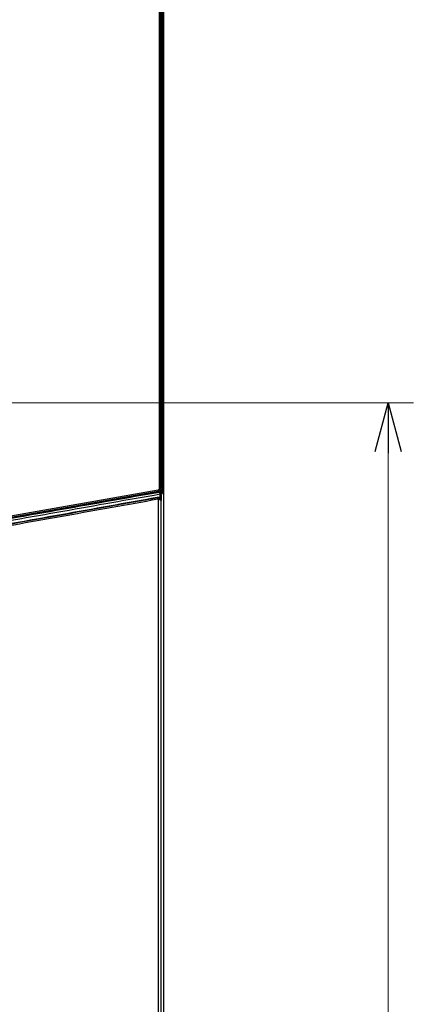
# Model space of a CAD drawing. Header units: millimetres. Extents: x 25 to 1935, y 715 to 2336.
# Tile 161 of 252: x 1423 to 1446, y 989 to 1048. Entities that reach past the tile are written whole.
import ezdxf

# ---------------------------------------------------------------- set-up
doc = ezdxf.new("R2010")
doc.units = ezdxf.units.MM
doc.header["$LTSCALE"] = 2
doc.layers.get('0').update_dxf_attribs({"color": 2})
doc.styles.add('FS2312', font='simsun.ttf', dxfattribs={"width": 0.8})
doc.dimstyles.new('STANDARD$0', dxfattribs={"dimtxt": 3.5, "dimasz": 3, "dimexe": 1.5, "dimexo": 0.5, "dimgap": 1.5, "dimtad": 1, "dimdec": 1, "dimlfac": 5, "dimdsep": 46, "dimtxsty": 'FS2312', "dimblk1": 'OPEN', "dimblk2": 'OPEN', "dimsah": 1, "dimcen": 0, "dimclrd": 4, "dimclre": 4, "dimclrt": 4, "dimadec": 0, "dimazin": 0, "dimtfac": 1, "dimtdec": 1, "dimtmove": 1, "dimatfit": 0, "dimldrblk": 'OPEN', "dimfxl": 1, "dimtolj": 1, "dimtzin": 0, "dimlwd": 18, "dimlwe": 18, "dimarcsym": 1})

# ---------------------------------------------------------------- blocks, each defined once
blk = doc.blocks.new('_OPEN')
at = {"color": 0}
for p, q in [((-0.966, 0.259), (0, 0)), ((0, 0), (-1, 0)), ((0, 0), (-0.966, -0.259))]:
    blk.add_line(p, q, dxfattribs=at)
blk = doc.blocks.new('*D47')
at = {"color": 4, "lineweight": 18, "transparency": 16777216}
for p, q in [((1390.894, 1025.12), (1446.356, 1025.12)), ((1444.856, 1022.12), (1444.856, 905.72)), ((1388.819, 902.72), (1446.356, 902.72))]:
    blk.add_line(p, q, dxfattribs=at)
at = {"layer": 'Defpoints', "color": 0, "transparency": 16777216}
for p in [(1390.394, 1025.12), (1388.319, 902.72), (1444.856, 902.72)]:
    blk.add_point(p, dxfattribs=at)
at = {"color": 4, "lineweight": 18, "transparency": 16777216, "xscale": 3, "yscale": 3, "zscale": 3}
for p, rotation in [((1444.856, 1025.12), 90), ((1444.856, 902.72), 270)]:
    blk.add_blockref('_OPEN', p, dxfattribs=dict(at, rotation=rotation))
at = {"color": 4, "transparency": 16777216, "insert": (1441.606, 963.92), "char_height": 3.5, "attachment_point": 5, "rotation": 90, "style": 'FS2312'}
blk.add_mtext('\\A1;612', dxfattribs=at)

msp = doc.modelspace()

# ---------------------------------------------------------------- linework, layer by layer
at = {"color": 2, "linetype": 'Continuous', "lineweight": 30}
for p, q in [((1431.353, 1046.901), (1431.351, 1050.92)), ((1431.368, 1050.891), (1431.368, 1019.924)), ((1431.428, 1050.951), (1431.428, 876.89)), ((1431.353, 1020.037), (1431.353, 1046.901)), ((1431.186, 1020.019), (1431.186, 1046.298)), ((1431.254, 1046.293), (1431.254, 1020.019)), ((1419.945, 1017.956), (1431.1, 1019.92)), ((1431.086, 1019.822), (1419.946, 1017.858)), ((1431.182, 1019.839), (1431.086, 1019.822)), ((1431.254, 1020.019), (1431.186, 1020.019)), ((1431.221, 1019.431), (1431.222, 1019.589)), ((1431.222, 1019.607), (1431.223, 1019.679)), ((1431.222, 1019.589), (1431.222, 1019.607)), ((1431.254, 1020.019), (1431.353, 1020.037)), ((1431.291, 1019.601), (1431.289, 1019.289)), ((1431.291, 1019.673), (1431.348, 1019.706)), ((1431.291, 1019.619), (1431.291, 1019.673)), ((1431.291, 1019.601), (1431.291, 1019.619)), ((1431.317, 1019.924), (1431.368, 1019.924)), ((1431.046, 1019.458), (1431.042, 1019.484)), ((1431.124, 908.482), (1431.124, 1019.358)), ((1431.259, 1019.289), (1431.259, 908.552)), ((1431.289, 1019.289), (1431.259, 1019.289))]:
    msp.add_line(p, q, dxfattribs=at)
at = {"color": 2, "linetype": 'Continuous', "lineweight": 30, "flags": 128}
for points in [[(1431.086, 1019.822), (1431.091, 1019.825), (1431.096, 1019.831), (1431.1, 1019.84), (1431.102, 1019.853), (1431.104, 1019.867), (1431.104, 1019.884), (1431.103, 1019.902), (1431.1, 1019.92)], [(1431.175, 1019.772), (1431.215, 1019.794), (1431.233, 1019.804)]]:
    msp.add_lwpolyline(points, dxfattribs=at)
at = {"color": 2, "linetype": 'Continuous', "lineweight": 30}
for centre, radius, start, end in [((1431.191, 1019.673), 0.1, 0.18881, 98.97548), ((1431.112, 1019.681), 0.111, 358.86038, 55.26659), ((1431.231, 1019.357), 0.321, 79.25229, 91.47849), ((1431.248, 1019.705), 0.1, 0.18879, 98.97355), ((1430.966, 1019.36), 0.127, 359.85466, 50.86596), ((1431.018, 1019.398), 0.113, 339.33622, 30.15099)]:
    msp.add_arc(centre, radius, start, end, dxfattribs=at)
for points, knots in [([(1431.187, 1046.292), (1431.186, 1046.359), (1431.186, 1046.692), (1431.185, 1048.092), (1431.185, 1049.569), (1431.182, 1050.779), (1431.182, 1050.923)], [0, 0, 0, 0, 0.043195, 0.215974, 0.907091, 1, 1, 1, 1]), ([(1431.253, 1050.92), (1431.253, 1050.149), (1431.252, 1048.607), (1431.253, 1047.064), (1431.254, 1046.293)], [0, 0, 0, 0, 0.49996, 1, 1, 1, 1]), ([(1431.254, 1046.293), (1431.253, 1046.293), (1431.251, 1046.293), (1431.24, 1046.293), (1431.217, 1046.293), (1431.197, 1046.292), (1431.187, 1046.292)], [0, 0, 0, 0, 0.103368, 0.413959, 0.70698, 1, 1, 1, 1]), ([(1431.175, 1019.772), (1429.265, 1019.435), (1427.329, 1019.094), (1424.399, 1018.578), (1423.417, 1018.405), (1421.445, 1018.057), (1420.453, 1017.882), (1418.467, 1017.532), (1417.47, 1017.356), (1415.472, 1017.004), (1414.469, 1016.827), (1411.458, 1016.296), (1409.447, 1015.942), (1407.432, 1015.587)], [0, 0, 0, 0, 0.25, 0.25, 0.375, 0.375, 0.5, 0.5, 0.625, 0.625, 0.75, 0.75, 1, 1, 1, 1]), ([(1431.233, 1019.804), (1429.321, 1019.467), (1427.386, 1019.126), (1424.449, 1018.608), (1423.464, 1018.435), (1421.489, 1018.086), (1420.497, 1017.912), (1418.506, 1017.561), (1417.507, 1017.384), (1415.504, 1017.031), (1414.5, 1016.854), (1412.49, 1016.5), (1411.482, 1016.322), (1409.465, 1015.966), (1408.455, 1015.788), (1407.446, 1015.61)], [0, 0, 0, 0, 0.25, 0.25, 0.375, 0.375, 0.5, 0.5, 0.625, 0.625, 0.75, 0.75, 0.875, 0.875, 1, 1, 1, 1]), ([(1407.45, 1015.488), (1409.467, 1015.844), (1411.481, 1016.199), (1414.496, 1016.73), (1415.5, 1016.907), (1417.5, 1017.26), (1418.498, 1017.436), (1420.487, 1017.787), (1421.48, 1017.962), (1423.455, 1018.31), (1424.438, 1018.483), (1427.372, 1019), (1429.31, 1019.342), (1431.223, 1019.679)], [0, 0, 0, 0, 0.25, 0.25, 0.375, 0.375, 0.5, 0.5, 0.625, 0.625, 0.75, 0.75, 1, 1, 1, 1]), ([(1431.254, 1020.019), (1431.252, 1019.999), (1431.247, 1019.954), (1431.212, 1019.892), (1431.156, 1019.842), (1431.109, 1019.829), (1431.086, 1019.822)], [0, 0, 0, 0, 0.222639, 0.476758, 0.741015, 1, 1, 1, 1]), ([(1431.1, 1019.92), (1431.112, 1019.924), (1431.136, 1019.93), (1431.165, 1019.955), (1431.183, 1019.986), (1431.185, 1020.009), (1431.186, 1020.019)], [0, 0, 0, 0, 0.266354, 0.533156, 0.783788, 1, 1, 1, 1]), ([(1431.353, 1020.037), (1431.351, 1020.016), (1431.347, 1019.974), (1431.315, 1019.917), (1431.269, 1019.871), (1431.221, 1019.847), (1431.19, 1019.841), (1431.182, 1019.839)], [0, 0, 0, 0, 0.217188, 0.434051, 0.659618, 0.904411, 1, 1, 1, 1]), ([(1431.222, 1019.589), (1431.241, 1019.593), (1431.257, 1019.595), (1431.281, 1019.6), (1431.289, 1019.601), (1431.291, 1019.601)], [0, 0, 0, 0, 0.5, 0.5, 1, 1, 1, 1]), ([(1431.233, 1019.804), (1431.237, 1019.806), (1431.248, 1019.81), (1431.265, 1019.828), (1431.281, 1019.855), (1431.292, 1019.881), (1431.295, 1019.898), (1431.296, 1019.903)], [0, 0, 0, 0, 0.190373, 0.462311, 0.70593, 0.920808, 1, 1, 1, 1]), ([(1431.348, 1019.706), (1431.351, 1019.707), (1431.353, 1019.714), (1431.358, 1019.736), (1431.36, 1019.752), (1431.364, 1019.791), (1431.365, 1019.815), (1431.367, 1019.867), (1431.368, 1019.895), (1431.368, 1019.924)], [0, 0, 0, 0, 0.25, 0.25, 0.5, 0.5, 0.75, 0.75, 1, 1, 1, 1]), ([(1407.48, 1015.295), (1409.481, 1015.648), (1411.475, 1016), (1414.458, 1016.528), (1415.451, 1016.704), (1417.434, 1017.056), (1418.425, 1017.232), (1420.398, 1017.583), (1421.38, 1017.758), (1423.338, 1018.106), (1424.314, 1018.28), (1427.226, 1018.8), (1429.145, 1019.144), (1431.042, 1019.484)], [0, 0, 0, 0, 0.25, 0.25, 0.375, 0.375, 0.5, 0.5, 0.625, 0.625, 0.75, 0.75, 1, 1, 1, 1]), ([(1408.696, 1015.482), (1410.593, 1015.817), (1412.485, 1016.152), (1415.315, 1016.653), (1416.256, 1016.82), (1418.138, 1017.154), (1419.077, 1017.321), (1420.947, 1017.654), (1421.879, 1017.82), (1423.736, 1018.151), (1424.661, 1018.316), (1426.502, 1018.644), (1427.418, 1018.808), (1428.784, 1019.053), (1429.238, 1019.134), (1429.917, 1019.256), (1430.257, 1019.316), (1430.595, 1019.377), (1430.821, 1019.417), (1430.934, 1019.438), (1431.046, 1019.458)], [0, 0, 0, 0, 0.25, 0.25, 0.375, 0.375, 0.5, 0.5, 0.625, 0.625, 0.75, 0.75, 0.875, 0.875, 0.9375, 0.9375, 0.96875, 0.984375, 0.984375, 1, 1, 1, 1]), ([(1431.093, 1019.359), (1429.273, 1019.033), (1427.442, 1018.706), (1423.755, 1018.049), (1421.9, 1017.719), (1418.168, 1017.056), (1416.29, 1016.723), (1412.51, 1016.054), (1410.609, 1015.718), (1408.696, 1015.381)], [0, 0, 0, 0, 0.25, 0.25, 0.5, 0.5, 0.75, 0.75, 1, 1, 1, 1]), ([(1431.042, 1019.484), (1431.058, 1019.487), (1431.074, 1019.488), (1431.105, 1019.486), (1431.122, 1019.483), (1431.168, 1019.469), (1431.197, 1019.453), (1431.221, 1019.431)], [0, 0, 0, 0, 0.25, 0.25, 0.5, 0.5, 1, 1, 1, 1]), ([(1431.046, 1019.458), (1431.057, 1019.46), (1431.069, 1019.46), (1431.093, 1019.459), (1431.104, 1019.458), (1431.116, 1019.455)], [0, 0, 0, 0, 0.5, 0.5, 1, 1, 1, 1]), ([(1431.116, 1019.455), (1431.157, 1019.446), (1431.192, 1019.424), (1431.23, 1019.38), (1431.241, 1019.363), (1431.255, 1019.327), (1431.258, 1019.308), (1431.259, 1019.289)], [0, 0, 0, 0, 0.5, 0.5, 0.75, 0.75, 1, 1, 1, 1]), ([(1431.124, 1019.358), (1431.162, 1019.354), (1431.195, 1019.345), (1431.23, 1019.327), (1431.24, 1019.32), (1431.253, 1019.306), (1431.258, 1019.297), (1431.259, 1019.289)], [0, 0, 0, 0, 0.5, 0.5, 0.75, 0.75, 1, 1, 1, 1]), ([(1431.289, 1019.289), (1431.288, 1019.296), (1431.287, 1019.309), (1431.284, 1019.328), (1431.278, 1019.346), (1431.27, 1019.367), (1431.258, 1019.389), (1431.241, 1019.411), (1431.228, 1019.424), (1431.221, 1019.431)], [0, 0, 0, 0, 0.132991, 0.250442, 0.380243, 0.500164, 0.678842, 0.844627, 1, 1, 1, 1])]:
    msp.add_open_spline(points, degree=3, knots=knots, dxfattribs=at)
msp.add_open_spline([(1431.124, 1019.358), (1431.114, 1019.361), (1431.103, 1019.361), (1431.093, 1019.359)], degree=3, dxfattribs=at)

# ---------------------------------------------------------------- dimensions: what is measured, and where the dimension line sits
dim = msp.add_linear_dim(base=(1444.856, 902.72), p1=(1390.394, 1025.12), p2=(1388.319, 902.72), angle=90, dimstyle='STANDARD$0')
dim.commit()
dim.dimension.update_dxf_attribs({"geometry": '*D47', "text_midpoint": (1441.606, 963.92)})

doc.saveas('drawing.dxf')
